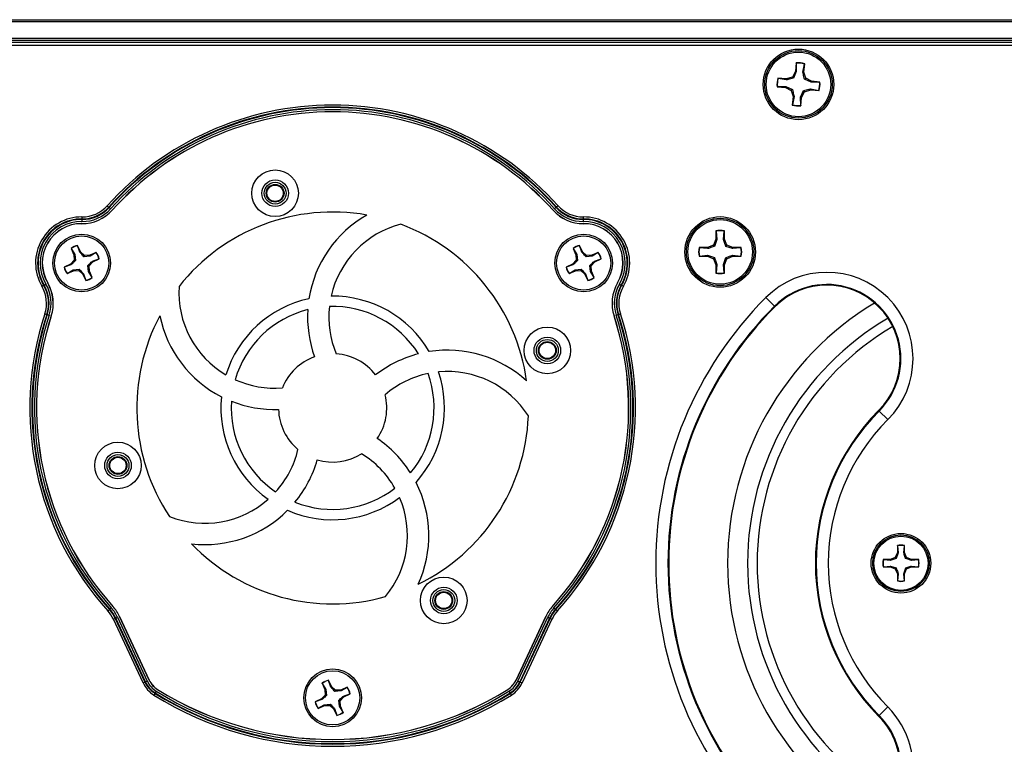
# Model space of a CAD drawing. Header units: inches. Extents: x 0.3 to 33.8, y 0.2 to 21.7.
# Tile 6 of 72: x 4.383 to 4.859, y 9.859 to 10.209. Entities that reach past the tile are written whole.
import ezdxf

# ---------------------------------------------------------------- set-up
doc = ezdxf.new("R2010")
doc.units = ezdxf.units.IN
doc.header["$MEASUREMENT"] = 0

msp = doc.modelspace()

# ---------------------------------------------------------------- linework, layer by layer
at = {"color": 7, "linetype": 'Continuous', "lineweight": 25}
for p, q in [((3.732059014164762, 10.20923298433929), (13.31205901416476, 10.20923298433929)), ((13.31205901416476, 10.2082329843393), (3.732059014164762, 10.2082329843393)), ((3.732059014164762, 10.20023298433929), (13.31205901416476, 10.20023298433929)), ((13.31205901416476, 10.19923298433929), (3.732059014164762, 10.19923298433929)), ((13.31205901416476, 10.19823298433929), (3.732059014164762, 10.19823298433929)), ((5.330624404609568, 10.19673298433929), (3.738493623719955, 10.19673298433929)), ((4.758430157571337, 10.18832153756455), (4.7580552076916, 10.18428397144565)), ((4.75849328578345, 10.1881730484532), (4.758430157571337, 10.18832153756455)), ((4.75849328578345, 10.1881730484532), (4.758523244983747, 10.18414483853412)), ((4.761711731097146, 10.18384873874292), (4.76248294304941, 10.18780254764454)), ((4.762197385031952, 10.1838993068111), (4.762572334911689, 10.18793687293)), ((4.76248294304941, 10.18780254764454), (4.762572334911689, 10.18793687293)), ((4.7580552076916, 10.18428397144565), (4.756607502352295, 10.18153880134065)), ((4.758523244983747, 10.18414483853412), (4.75710609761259, 10.18093812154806)), ((4.758523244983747, 10.18414483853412), (4.7580552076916, 10.18428397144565)), ((4.761711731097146, 10.18384873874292), (4.762197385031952, 10.1838993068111)), ((4.763114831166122, 10.18093449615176), (4.762197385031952, 10.1838993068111)), ((4.753642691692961, 10.18062135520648), (4.749605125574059, 10.18099630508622)), ((4.749739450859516, 10.18090691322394), (4.749605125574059, 10.18099630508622)), ((4.753693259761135, 10.18013570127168), (4.749739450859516, 10.18090691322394)), ((4.756607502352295, 10.18153880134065), (4.753642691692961, 10.18062135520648)), ((4.753693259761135, 10.18013570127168), (4.753642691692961, 10.18062135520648)), ((4.75710609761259, 10.18093812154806), (4.756607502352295, 10.18153880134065)), ((4.762514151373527, 10.18043590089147), (4.763114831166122, 10.18093449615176)), ((4.765720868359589, 10.17901875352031), (4.762514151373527, 10.18043590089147)), ((4.765860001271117, 10.17948679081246), (4.763114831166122, 10.18093449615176)), ((4.765720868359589, 10.17901875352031), (4.765860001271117, 10.17948679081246)), ((4.769749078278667, 10.17904871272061), (4.765720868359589, 10.17901875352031)), ((4.76989756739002, 10.17911184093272), (4.765860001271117, 10.17948679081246)), ((4.769749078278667, 10.17904871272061), (4.76989756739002, 10.17911184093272)), ((4.749368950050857, 10.17691725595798), (4.749220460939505, 10.17685412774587)), ((4.749220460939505, 10.17685412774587), (4.753258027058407, 10.17647917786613)), ((4.749368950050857, 10.17691725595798), (4.753397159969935, 10.17694721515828)), ((4.753397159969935, 10.17694721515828), (4.753258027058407, 10.17647917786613)), ((4.753258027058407, 10.17647917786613), (4.756003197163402, 10.17503147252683)), ((4.753397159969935, 10.17694721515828), (4.756603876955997, 10.17553006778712)), ((4.756603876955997, 10.17553006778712), (4.756003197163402, 10.17503147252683)), ((4.756003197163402, 10.17503147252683), (4.756920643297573, 10.17206666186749)), ((4.760594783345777, 10.17182113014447), (4.762011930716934, 10.17502784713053)), ((4.761062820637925, 10.17168199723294), (4.762510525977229, 10.17442716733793)), ((4.762011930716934, 10.17502784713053), (4.762510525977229, 10.17442716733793)), ((4.762510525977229, 10.17442716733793), (4.765475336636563, 10.1753446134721)), ((4.76542476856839, 10.17583026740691), (4.765475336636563, 10.1753446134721)), ((4.76542476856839, 10.17583026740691), (4.769378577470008, 10.17505905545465)), ((4.765475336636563, 10.1753446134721), (4.769512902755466, 10.17496966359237)), ((4.769378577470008, 10.17505905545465), (4.769512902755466, 10.17496966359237)), ((4.756920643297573, 10.17206666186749), (4.756545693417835, 10.16802909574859)), ((4.756635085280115, 10.16816342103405), (4.756545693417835, 10.16802909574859)), ((4.757406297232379, 10.17211722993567), (4.756635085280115, 10.16816342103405)), ((4.757406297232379, 10.17211722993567), (4.756920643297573, 10.17206666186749)), ((4.760624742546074, 10.16779292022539), (4.760594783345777, 10.17182113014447)), ((4.760594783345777, 10.17182113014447), (4.761062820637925, 10.17168199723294)), ((4.760687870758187, 10.16764443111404), (4.761062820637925, 10.17168199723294)), ((4.760624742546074, 10.16779292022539), (4.760687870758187, 10.16764443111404)), ((4.42568166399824, 10.11938446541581), (4.426413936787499, 10.11872769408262)), ((4.426598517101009, 10.11856214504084), (4.426413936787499, 10.11872769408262)), ((4.426598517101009, 10.11856214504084), (4.427330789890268, 10.11790537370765)), ((4.642519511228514, 10.11856214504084), (4.641787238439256, 10.11790537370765)), ((4.642519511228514, 10.11856214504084), (4.642704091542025, 10.11872769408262)), ((4.643436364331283, 10.11938446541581), (4.642704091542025, 10.11872769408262)), ((4.413463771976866, 10.11275437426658), (4.413456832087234, 10.11177074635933)), ((4.413463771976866, 10.11275437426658), (4.413465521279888, 10.1130023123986)), ((4.413472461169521, 10.11398594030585), (4.413465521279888, 10.1130023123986)), ((4.655652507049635, 10.1130023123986), (4.655645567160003, 10.11398594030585)), ((4.655654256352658, 10.11275437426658), (4.655652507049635, 10.1130023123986)), ((4.65566119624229, 10.11177074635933), (4.655654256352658, 10.11275437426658)), ((4.719649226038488, 10.10725264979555), (4.719649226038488, 10.10319771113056)), ((4.71972581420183, 10.10711063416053), (4.719649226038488, 10.10725264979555)), ((4.71972581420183, 10.10711063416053), (4.720128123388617, 10.10310245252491)), ((4.723330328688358, 10.10310245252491), (4.723732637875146, 10.10711063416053)), ((4.723732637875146, 10.10711063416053), (4.723809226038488, 10.10725264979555)), ((4.723809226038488, 10.10319771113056), (4.723809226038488, 10.10725264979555)), ((4.719649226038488, 10.10319771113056), (4.718461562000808, 10.10033043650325)), ((4.720128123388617, 10.10310245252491), (4.71901356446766, 10.0997784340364)), ((4.720128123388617, 10.10310245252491), (4.719649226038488, 10.10319771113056)), ((4.723330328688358, 10.10310245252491), (4.723809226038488, 10.10319771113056)), ((4.724996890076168, 10.10033043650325), (4.723809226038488, 10.10319771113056)), ((4.408186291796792, 10.09880141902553), (4.409594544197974, 10.09570116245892)), ((4.408294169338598, 10.0987194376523), (4.408186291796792, 10.09880141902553)), ((4.408294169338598, 10.0987194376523), (4.409993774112, 10.09579464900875)), ((4.411357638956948, 10.10011098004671), (4.411366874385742, 10.10024615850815)), ((4.412442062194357, 10.09690675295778), (4.411357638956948, 10.10011098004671)), ((4.412775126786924, 10.09714590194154), (4.411366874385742, 10.10024615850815)), ((4.412442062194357, 10.09690675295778), (4.412775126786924, 10.09714590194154)), ((4.414678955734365, 10.09536615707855), (4.412775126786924, 10.09714590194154)), ((4.42038389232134, 10.09686215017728), (4.417283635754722, 10.0954538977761)), ((4.420301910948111, 10.09675427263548), (4.417377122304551, 10.09505466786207)), ((4.420301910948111, 10.09675427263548), (4.42038389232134, 10.09686215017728)), ((4.65067340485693, 10.09880141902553), (4.652081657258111, 10.09570116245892)), ((4.650781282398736, 10.0987194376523), (4.65067340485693, 10.09880141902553)), ((4.650781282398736, 10.0987194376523), (4.652480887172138, 10.09579464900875)), ((4.653844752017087, 10.10011098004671), (4.65385398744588, 10.10024615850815)), ((4.654929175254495, 10.09690675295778), (4.653844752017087, 10.10011098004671)), ((4.655262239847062, 10.09714590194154), (4.65385398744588, 10.10024615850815)), ((4.654929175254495, 10.09690675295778), (4.655262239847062, 10.09714590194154)), ((4.657166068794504, 10.09536615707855), (4.655262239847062, 10.09714590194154)), ((4.662871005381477, 10.09686215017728), (4.65977074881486, 10.0954538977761)), ((4.662789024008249, 10.09675427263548), (4.659864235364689, 10.09505466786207)), ((4.662789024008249, 10.09675427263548), (4.662871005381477, 10.09686215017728)), ((4.715594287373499, 10.09914277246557), (4.71153934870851, 10.09914277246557)), ((4.711681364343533, 10.09906618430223), (4.71153934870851, 10.09914277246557)), ((4.715689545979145, 10.09866387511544), (4.711681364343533, 10.09906618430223)), ((4.718461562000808, 10.10033043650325), (4.715594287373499, 10.09914277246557)), ((4.715689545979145, 10.09866387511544), (4.715594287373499, 10.09914277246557)), ((4.71901356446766, 10.0997784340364), (4.718461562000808, 10.10033043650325)), ((4.724444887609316, 10.0997784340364), (4.724996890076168, 10.10033043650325)), ((4.727768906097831, 10.09866387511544), (4.724444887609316, 10.0997784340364)), ((4.727864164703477, 10.09914277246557), (4.724996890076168, 10.10033043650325)), ((4.727768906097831, 10.09866387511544), (4.727864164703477, 10.09914277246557)), ((4.731777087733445, 10.09906618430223), (4.727768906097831, 10.09866387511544)), ((4.731919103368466, 10.09914277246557), (4.727864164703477, 10.09914277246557)), ((4.731777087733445, 10.09906618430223), (4.731919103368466, 10.09914277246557)), ((4.409682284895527, 10.09309648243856), (4.407902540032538, 10.09119265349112)), ((4.409993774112, 10.09579464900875), (4.409594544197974, 10.09570116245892)), ((4.409594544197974, 10.09570116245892), (4.409682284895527, 10.09309648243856)), ((4.410296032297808, 10.09286614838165), (4.409682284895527, 10.09309648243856)), ((4.409993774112, 10.09579464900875), (4.410296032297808, 10.09286614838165)), ((4.414448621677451, 10.09475240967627), (4.414678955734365, 10.09536615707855)), ((4.417377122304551, 10.09505466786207), (4.414448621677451, 10.09475240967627)), ((4.417283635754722, 10.0954538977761), (4.414678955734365, 10.09536615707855)), ((4.416948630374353, 10.09036948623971), (4.418728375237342, 10.09227331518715)), ((4.417377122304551, 10.09505466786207), (4.417283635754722, 10.0954538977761)), ((4.418489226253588, 10.09260637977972), (4.421693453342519, 10.09369080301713)), ((4.418489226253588, 10.09260637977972), (4.418728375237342, 10.09227331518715)), ((4.418728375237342, 10.09227331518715), (4.421828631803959, 10.09368156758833)), ((4.421693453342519, 10.09369080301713), (4.421828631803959, 10.09368156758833)), ((4.652169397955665, 10.09309648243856), (4.650389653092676, 10.09119265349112)), ((4.652480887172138, 10.09579464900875), (4.652081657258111, 10.09570116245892)), ((4.652081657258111, 10.09570116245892), (4.652169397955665, 10.09309648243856)), ((4.652783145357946, 10.09286614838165), (4.652169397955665, 10.09309648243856)), ((4.652480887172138, 10.09579464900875), (4.652783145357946, 10.09286614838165)), ((4.65693573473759, 10.09475240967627), (4.657166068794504, 10.09536615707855)), ((4.659864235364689, 10.09505466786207), (4.65693573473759, 10.09475240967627)), ((4.65977074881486, 10.0954538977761), (4.657166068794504, 10.09536615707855)), ((4.659435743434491, 10.09036948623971), (4.661215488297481, 10.09227331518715)), ((4.659864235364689, 10.09505466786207), (4.65977074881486, 10.0954538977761)), ((4.660976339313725, 10.09260637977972), (4.664180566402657, 10.09369080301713)), ((4.660976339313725, 10.09260637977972), (4.661215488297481, 10.09227331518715)), ((4.661215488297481, 10.09227331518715), (4.664315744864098, 10.09368156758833)), ((4.664180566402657, 10.09369080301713), (4.664315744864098, 10.09368156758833)), ((4.711681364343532, 10.09505936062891), (4.71153934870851, 10.09498277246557)), ((4.71153934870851, 10.09498277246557), (4.715594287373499, 10.09498277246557)), ((4.711681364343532, 10.09505936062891), (4.715689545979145, 10.0954616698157)), ((4.715689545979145, 10.0954616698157), (4.715594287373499, 10.09498277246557)), ((4.715594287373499, 10.09498277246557), (4.718461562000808, 10.09379510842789)), ((4.715689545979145, 10.0954616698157), (4.71901356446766, 10.09434711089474)), ((4.71901356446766, 10.09434711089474), (4.718461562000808, 10.09379510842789)), ((4.718461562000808, 10.09379510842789), (4.719649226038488, 10.09092783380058)), ((4.723330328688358, 10.09102309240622), (4.724444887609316, 10.09434711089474)), ((4.723809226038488, 10.09092783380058), (4.724996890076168, 10.09379510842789)), ((4.724444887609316, 10.09434711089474), (4.724996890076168, 10.09379510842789)), ((4.724996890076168, 10.09379510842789), (4.727864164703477, 10.09498277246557)), ((4.727768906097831, 10.0954616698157), (4.731777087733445, 10.09505936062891)), ((4.727768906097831, 10.0954616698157), (4.727864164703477, 10.09498277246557)), ((4.727864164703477, 10.09498277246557), (4.731919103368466, 10.09498277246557)), ((4.731777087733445, 10.09505936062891), (4.731919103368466, 10.09498277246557)), ((4.407902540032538, 10.09119265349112), (4.404802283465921, 10.08978440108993)), ((4.404937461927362, 10.08977516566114), (4.404802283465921, 10.08978440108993)), ((4.408141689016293, 10.09085958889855), (4.404937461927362, 10.08977516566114)), ((4.406247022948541, 10.08660381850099), (4.409347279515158, 10.08801207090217)), ((4.406329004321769, 10.08671169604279), (4.409253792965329, 10.08841130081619)), ((4.408141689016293, 10.09085958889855), (4.407902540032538, 10.09119265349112)), ((4.409253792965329, 10.08841130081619), (4.412182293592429, 10.088713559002)), ((4.409253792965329, 10.08841130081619), (4.409347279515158, 10.08801207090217)), ((4.409347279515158, 10.08801207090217), (4.411951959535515, 10.08809981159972)), ((4.412182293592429, 10.088713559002), (4.411951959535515, 10.08809981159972)), ((4.411951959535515, 10.08809981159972), (4.413855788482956, 10.08632006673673)), ((4.41663714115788, 10.08767131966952), (4.416334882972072, 10.09059982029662)), ((4.416334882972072, 10.09059982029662), (4.416948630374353, 10.09036948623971)), ((4.41663714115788, 10.08767131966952), (4.417036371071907, 10.08776480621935)), ((4.418336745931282, 10.08474653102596), (4.41663714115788, 10.08767131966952)), ((4.417036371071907, 10.08776480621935), (4.416948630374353, 10.09036948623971)), ((4.418444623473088, 10.08466454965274), (4.417036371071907, 10.08776480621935)), ((4.650389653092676, 10.09119265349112), (4.647289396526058, 10.08978440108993)), ((4.647424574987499, 10.08977516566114), (4.647289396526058, 10.08978440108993)), ((4.65062880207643, 10.09085958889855), (4.647424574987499, 10.08977516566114)), ((4.64873413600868, 10.08660381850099), (4.651834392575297, 10.08801207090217)), ((4.648816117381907, 10.08671169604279), (4.651740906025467, 10.08841130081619)), ((4.65062880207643, 10.09085958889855), (4.650389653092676, 10.09119265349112)), ((4.651740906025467, 10.08841130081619), (4.654669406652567, 10.088713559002)), ((4.651740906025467, 10.08841130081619), (4.651834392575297, 10.08801207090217)), ((4.651834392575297, 10.08801207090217), (4.654439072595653, 10.08809981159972)), ((4.654669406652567, 10.088713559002), (4.654439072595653, 10.08809981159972)), ((4.654439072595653, 10.08809981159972), (4.656342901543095, 10.08632006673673)), ((4.659124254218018, 10.08767131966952), (4.65882199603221, 10.09059982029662)), ((4.65882199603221, 10.09059982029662), (4.659435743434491, 10.09036948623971)), ((4.659124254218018, 10.08767131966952), (4.659523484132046, 10.08776480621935)), ((4.660823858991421, 10.08474653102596), (4.659124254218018, 10.08767131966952)), ((4.659523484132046, 10.08776480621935), (4.659435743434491, 10.09036948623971)), ((4.660931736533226, 10.08466454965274), (4.659523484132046, 10.08776480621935)), ((4.720128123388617, 10.09102309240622), (4.719649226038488, 10.09092783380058)), ((4.719649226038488, 10.09092783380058), (4.719649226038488, 10.08687289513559)), ((4.720128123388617, 10.09102309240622), (4.71972581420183, 10.08701491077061)), ((4.723732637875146, 10.08701491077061), (4.723330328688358, 10.09102309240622)), ((4.723330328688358, 10.09102309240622), (4.723809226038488, 10.09092783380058)), ((4.723809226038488, 10.08687289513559), (4.723809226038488, 10.09092783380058)), ((4.406329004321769, 10.08671169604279), (4.406247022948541, 10.08660381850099)), ((4.414188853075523, 10.08655921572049), (4.413855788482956, 10.08632006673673)), ((4.413855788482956, 10.08632006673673), (4.415264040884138, 10.08321981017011)), ((4.414188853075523, 10.08655921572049), (4.415273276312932, 10.08335498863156)), ((4.415273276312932, 10.08335498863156), (4.415264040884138, 10.08321981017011)), ((4.418336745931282, 10.08474653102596), (4.418444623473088, 10.08466454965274)), ((4.648816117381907, 10.08671169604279), (4.64873413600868, 10.08660381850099)), ((4.656675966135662, 10.08655921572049), (4.656342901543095, 10.08632006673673)), ((4.656342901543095, 10.08632006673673), (4.657751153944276, 10.08321981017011)), ((4.656675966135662, 10.08655921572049), (4.657760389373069, 10.08335498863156)), ((4.657760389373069, 10.08335498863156), (4.657751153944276, 10.08321981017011)), ((4.660823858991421, 10.08474653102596), (4.660931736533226, 10.08466454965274)), ((4.71972581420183, 10.08701491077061), (4.719649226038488, 10.08687289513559)), ((4.723732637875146, 10.08701491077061), (4.723809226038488, 10.08687289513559)), ((4.394122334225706, 10.08047053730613), (4.394970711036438, 10.08096836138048)), ((4.395184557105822, 10.08109384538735), (4.394970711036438, 10.08096836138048)), ((4.395184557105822, 10.08109384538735), (4.396032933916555, 10.08159166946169)), ((4.673085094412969, 10.08159166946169), (4.673933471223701, 10.08109384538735)), ((4.673933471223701, 10.08109384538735), (4.674147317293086, 10.08096836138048)), ((4.674147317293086, 10.08096836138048), (4.674995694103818, 10.08047053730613)), ((4.747929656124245, 10.07086234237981), (4.743769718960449, 10.07502227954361)), ((4.748176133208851, 10.07061586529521), (4.747929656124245, 10.07086234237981)), ((4.395551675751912, 10.06719779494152), (4.396486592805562, 10.06689201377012)), ((4.396722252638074, 10.06681493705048), (4.396486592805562, 10.06689201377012)), ((4.396722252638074, 10.06681493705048), (4.397657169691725, 10.06650915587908)), ((4.6714608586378, 10.06650915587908), (4.67239577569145, 10.06681493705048)), ((4.67239577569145, 10.06681493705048), (4.672631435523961, 10.06689201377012)), ((4.672631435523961, 10.06689201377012), (4.673566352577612, 10.06719779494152)), ((4.798286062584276, 10.02050593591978), (4.798532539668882, 10.02025945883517)), ((4.802692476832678, 10.01609952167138), (4.798532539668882, 10.02025945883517)), ((4.807320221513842, 9.955289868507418), (4.807320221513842, 9.95188475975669)), ((4.80738453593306, 9.955170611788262), (4.807320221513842, 9.955289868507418)), ((4.80738453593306, 9.955170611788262), (4.807722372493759, 9.951804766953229)), ((4.810411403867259, 9.951804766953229), (4.810749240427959, 9.955170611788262)), ((4.810749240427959, 9.955170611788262), (4.810813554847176, 9.955289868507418)), ((4.810813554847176, 9.95188475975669), (4.810813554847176, 9.955289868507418)), ((4.806322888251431, 9.94947698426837), (4.803915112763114, 9.948479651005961)), ((4.807320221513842, 9.95188475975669), (4.806322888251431, 9.94947698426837)), ((4.806786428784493, 9.949013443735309), (4.806322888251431, 9.94947698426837)), ((4.807722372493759, 9.951804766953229), (4.806786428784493, 9.949013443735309)), ((4.807722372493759, 9.951804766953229), (4.807320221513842, 9.95188475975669)), ((4.810411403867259, 9.951804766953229), (4.810813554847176, 9.95188475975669)), ((4.811810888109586, 9.94947698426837), (4.810813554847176, 9.95188475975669)), ((4.811347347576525, 9.949013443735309), (4.811810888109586, 9.94947698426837)), ((4.814218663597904, 9.948479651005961), (4.811810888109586, 9.94947698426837)), ((4.803915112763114, 9.948479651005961), (4.800510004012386, 9.948479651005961)), ((4.80062926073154, 9.948415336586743), (4.800510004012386, 9.948479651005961)), ((4.80062926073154, 9.945050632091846), (4.800510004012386, 9.944986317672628)), ((4.800510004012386, 9.944986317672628), (4.803915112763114, 9.944986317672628)), ((4.803995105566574, 9.948077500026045), (4.80062926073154, 9.948415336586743)), ((4.80062926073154, 9.945050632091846), (4.803995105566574, 9.945388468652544)), ((4.803995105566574, 9.948077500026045), (4.803915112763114, 9.948479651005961)), ((4.803995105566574, 9.945388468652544), (4.803915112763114, 9.944986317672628)), ((4.803915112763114, 9.944986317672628), (4.806322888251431, 9.943988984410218)), ((4.803995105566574, 9.945388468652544), (4.806786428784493, 9.944452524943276)), ((4.806786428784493, 9.944452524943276), (4.806322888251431, 9.943988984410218)), ((4.810411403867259, 9.94166120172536), (4.811347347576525, 9.944452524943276)), ((4.814138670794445, 9.948077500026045), (4.811347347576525, 9.949013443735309)), ((4.811347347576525, 9.944452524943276), (4.811810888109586, 9.943988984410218)), ((4.811810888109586, 9.943988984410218), (4.814218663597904, 9.944986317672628)), ((4.814138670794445, 9.948077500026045), (4.814218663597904, 9.948479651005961)), ((4.817504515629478, 9.948415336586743), (4.814138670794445, 9.948077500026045)), ((4.814138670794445, 9.945388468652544), (4.817504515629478, 9.945050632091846)), ((4.814138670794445, 9.945388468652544), (4.814218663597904, 9.944986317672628)), ((4.817623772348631, 9.948479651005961), (4.814218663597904, 9.948479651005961)), ((4.814218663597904, 9.944986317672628), (4.817623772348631, 9.944986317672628)), ((4.817504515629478, 9.948415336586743), (4.817623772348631, 9.948479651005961)), ((4.817504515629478, 9.945050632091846), (4.817623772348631, 9.944986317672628)), ((4.806322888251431, 9.943988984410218), (4.807320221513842, 9.9415812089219)), ((4.807722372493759, 9.94166120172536), (4.807320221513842, 9.9415812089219)), ((4.807320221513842, 9.9415812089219), (4.807320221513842, 9.938176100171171)), ((4.807722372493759, 9.94166120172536), (4.80738453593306, 9.938295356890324)), ((4.810749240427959, 9.938295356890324), (4.810411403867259, 9.94166120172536)), ((4.810411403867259, 9.94166120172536), (4.810813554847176, 9.9415812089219)), ((4.810813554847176, 9.9415812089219), (4.811810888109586, 9.943988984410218)), ((4.810813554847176, 9.938176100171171), (4.810813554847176, 9.9415812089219)), ((4.80738453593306, 9.938295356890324), (4.807320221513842, 9.938176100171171)), ((4.810749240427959, 9.938295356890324), (4.810813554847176, 9.938176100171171)), ((4.42601162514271, 9.923714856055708), (4.426741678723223, 9.92437409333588)), ((4.426925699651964, 9.9245402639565), (4.426741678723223, 9.92437409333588)), ((4.426925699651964, 9.9245402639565), (4.427655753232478, 9.925199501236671)), ((4.429794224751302, 9.92021312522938), (4.430685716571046, 9.920628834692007)), ((4.430685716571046, 9.920628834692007), (4.445033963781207, 9.889858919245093)), ((4.431608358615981, 9.92105906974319), (4.445956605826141, 9.890289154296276)), ((4.445985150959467, 9.89030246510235), (4.431636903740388, 9.921072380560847)), ((4.637481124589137, 9.921072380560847), (4.623132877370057, 9.89030246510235)), ((4.623161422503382, 9.890289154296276), (4.637509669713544, 9.92105906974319)), ((4.624084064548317, 9.889858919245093), (4.638432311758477, 9.920628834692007)), ((4.638432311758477, 9.920628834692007), (4.639323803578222, 9.92021312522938)), ((4.641462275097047, 9.925199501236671), (4.64219232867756, 9.9245402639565)), ((4.64219232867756, 9.9245402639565), (4.642376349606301, 9.92437409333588)), ((4.642376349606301, 9.92437409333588), (4.643106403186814, 9.923714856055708)), ((4.428678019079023, 9.91969262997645), (4.429569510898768, 9.920108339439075)), ((4.443026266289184, 9.888922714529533), (4.428678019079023, 9.91969262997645)), ((4.429794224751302, 9.92021312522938), (4.429569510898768, 9.920108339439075)), ((4.429569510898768, 9.920108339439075), (4.443917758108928, 9.889338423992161)), ((4.444142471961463, 9.889443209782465), (4.429794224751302, 9.92021312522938)), ((4.639323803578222, 9.92021312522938), (4.62497555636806, 9.889443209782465)), ((4.625200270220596, 9.889338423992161), (4.639548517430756, 9.920108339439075)), ((4.640440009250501, 9.91969262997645), (4.626091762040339, 9.888922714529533)), ((4.639323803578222, 9.92021312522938), (4.639548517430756, 9.920108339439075)), ((4.639548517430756, 9.920108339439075), (4.640440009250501, 9.91969262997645)), ((4.443026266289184, 9.888922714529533), (4.443917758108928, 9.889338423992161)), ((4.444142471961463, 9.889443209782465), (4.443917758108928, 9.889338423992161)), ((4.444142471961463, 9.889443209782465), (4.445033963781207, 9.889858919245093)), ((4.529429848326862, 9.888801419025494), (4.530838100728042, 9.885701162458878)), ((4.529537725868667, 9.888719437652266), (4.529429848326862, 9.888801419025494)), ((4.529537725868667, 9.888719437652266), (4.531237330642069, 9.885794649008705)), ((4.532601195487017, 9.890110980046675), (4.532610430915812, 9.890246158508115)), ((4.533685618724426, 9.886906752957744), (4.532601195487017, 9.890110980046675)), ((4.534018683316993, 9.887145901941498), (4.532610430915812, 9.890246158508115)), ((4.624084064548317, 9.889858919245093), (4.62497555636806, 9.889443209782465)), ((4.62497555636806, 9.889443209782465), (4.625200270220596, 9.889338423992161)), ((4.625200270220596, 9.889338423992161), (4.626091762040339, 9.888922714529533)), ((4.448741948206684, 9.88389466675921), (4.448222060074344, 9.883059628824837)), ((4.448872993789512, 9.884105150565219), (4.448741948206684, 9.88389466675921)), ((4.449392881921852, 9.884940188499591), (4.448872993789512, 9.884105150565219)), ((4.530925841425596, 9.883096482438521), (4.529146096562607, 9.881192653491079)), ((4.531237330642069, 9.885794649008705), (4.530838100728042, 9.885701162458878)), ((4.530838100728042, 9.885701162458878), (4.530925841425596, 9.883096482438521)), ((4.531539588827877, 9.882866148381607), (4.530925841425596, 9.883096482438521)), ((4.531237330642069, 9.885794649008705), (4.531539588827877, 9.882866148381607)), ((4.533685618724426, 9.886906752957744), (4.534018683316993, 9.887145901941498)), ((4.535922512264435, 9.88536615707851), (4.534018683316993, 9.887145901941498)), ((4.535692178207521, 9.884752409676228), (4.535922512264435, 9.88536615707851)), ((4.53862067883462, 9.885054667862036), (4.535692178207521, 9.884752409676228)), ((4.538527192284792, 9.885453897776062), (4.535922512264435, 9.88536615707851)), ((4.541627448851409, 9.886862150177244), (4.538527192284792, 9.885453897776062)), ((4.53862067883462, 9.885054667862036), (4.538527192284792, 9.885453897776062)), ((4.541545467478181, 9.886754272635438), (4.53862067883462, 9.885054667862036)), ((4.539732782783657, 9.882606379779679), (4.542937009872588, 9.883690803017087)), ((4.539732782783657, 9.882606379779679), (4.539971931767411, 9.882273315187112)), ((4.539971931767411, 9.882273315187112), (4.543072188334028, 9.883681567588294)), ((4.541545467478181, 9.886754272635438), (4.541627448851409, 9.886862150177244)), ((4.542937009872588, 9.883690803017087), (4.543072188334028, 9.883681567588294)), ((4.619725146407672, 9.884940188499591), (4.620245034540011, 9.884105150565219)), ((4.620245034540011, 9.884105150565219), (4.620376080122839, 9.88389466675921)), ((4.620376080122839, 9.88389466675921), (4.620895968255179, 9.883059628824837)), ((4.529146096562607, 9.881192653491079), (4.52604583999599, 9.879784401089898)), ((4.52618101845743, 9.879775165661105), (4.52604583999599, 9.879784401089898)), ((4.529385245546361, 9.880859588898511), (4.52618101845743, 9.879775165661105)), ((4.52749057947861, 9.876603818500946), (4.530590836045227, 9.878012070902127)), ((4.527572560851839, 9.876711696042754), (4.530497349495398, 9.878411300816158)), ((4.529385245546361, 9.880859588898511), (4.529146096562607, 9.881192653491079)), ((4.530497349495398, 9.878411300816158), (4.533425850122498, 9.878713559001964)), ((4.530497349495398, 9.878411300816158), (4.530590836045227, 9.878012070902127)), ((4.530590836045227, 9.878012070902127), (4.533195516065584, 9.878099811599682)), ((4.533425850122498, 9.878713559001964), (4.533195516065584, 9.878099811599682)), ((4.533195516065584, 9.878099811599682), (4.535099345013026, 9.876320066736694)), ((4.537880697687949, 9.877671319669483), (4.537578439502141, 9.880599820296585)), ((4.537578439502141, 9.880599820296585), (4.538192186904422, 9.88036948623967)), ((4.538192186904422, 9.88036948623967), (4.539971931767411, 9.882273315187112)), ((4.538279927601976, 9.877764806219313), (4.538192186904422, 9.88036948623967)), ((4.527572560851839, 9.876711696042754), (4.52749057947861, 9.876603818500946)), ((4.535432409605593, 9.876559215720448), (4.535099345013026, 9.876320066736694)), ((4.535099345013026, 9.876320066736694), (4.536507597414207, 9.873219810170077)), ((4.535432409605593, 9.876559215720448), (4.536516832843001, 9.873354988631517)), ((4.536516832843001, 9.873354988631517), (4.536507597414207, 9.873219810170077)), ((4.537880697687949, 9.877671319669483), (4.538279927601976, 9.877764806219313)), ((4.539580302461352, 9.874746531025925), (4.537880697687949, 9.877671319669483)), ((4.539688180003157, 9.874664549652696), (4.538279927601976, 9.877764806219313)), ((4.539580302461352, 9.874746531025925), (4.539688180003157, 9.874664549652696)), ((4.798286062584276, 9.872960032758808), (4.798532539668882, 9.873206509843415)), ((4.802692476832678, 9.87736644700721), (4.798532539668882, 9.873206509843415))]:
    msp.add_line(p, q, dxfattribs=at)
for centre, radius in [((4.759559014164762, 10.17798298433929), 0.01704854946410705), ((4.759559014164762, 10.17798298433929), 0.01630572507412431), ((4.759559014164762, 10.17798298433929), 0.01560000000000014), ((4.506774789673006, 10.12542512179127), 0.01125000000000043), ((4.506774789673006, 10.12542512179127), 0.006425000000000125), ((4.506774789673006, 10.12542512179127), 0.005291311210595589), ((4.506774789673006, 10.12542512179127), 0.004291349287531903), ((4.506774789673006, 10.12542512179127), 0.003949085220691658), ((4.721729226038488, 10.09706277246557), 0.01704854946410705), ((4.721729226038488, 10.09706277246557), 0.01630572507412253), ((4.721729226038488, 10.09706277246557), 0.01560000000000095), ((4.41331545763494, 10.09173298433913), 0.01394999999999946), ((4.41331545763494, 10.09173298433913), 0.01310000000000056), ((4.655802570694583, 10.09173298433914), 0.01394999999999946), ((4.655802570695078, 10.09173298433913), 0.01309999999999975), ((4.638251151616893, 10.04951720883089), 0.01124999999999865), ((4.638251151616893, 10.04951720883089), 0.006425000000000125), ((4.638251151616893, 10.04951720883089), 0.005291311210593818), ((4.638251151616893, 10.04951720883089), 0.004291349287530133), ((4.638251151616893, 10.04951720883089), 0.003949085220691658), ((4.43086687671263, 9.99394875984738), 0.01124999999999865), ((4.43086687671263, 9.99394875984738), 0.006425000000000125), ((4.43086687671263, 9.99394875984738), 0.005291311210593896), ((4.43086687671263, 9.99394875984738), 0.004291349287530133), ((4.43086687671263, 9.99394875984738), 0.003949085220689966), ((4.809066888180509, 9.946732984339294), 0.01439854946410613), ((4.809066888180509, 9.946732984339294), 0.01365572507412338), ((4.809066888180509, 9.946732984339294), 0.01309999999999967), ((4.588234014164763, 9.928765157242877), 0.0112500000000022), ((4.588234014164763, 9.928765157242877), 0.006425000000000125), ((4.588234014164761, 9.928765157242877), 0.005291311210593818), ((4.588234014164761, 9.928765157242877), 0.004291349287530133), ((4.588234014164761, 9.928765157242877), 0.003949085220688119), ((4.534559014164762, 9.881732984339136), 0.01395000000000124), ((4.534559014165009, 9.881732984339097), 0.01309999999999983)]:
    msp.add_circle(centre, radius, dxfattribs=at)
for centre, radius, start, end in [((4.759559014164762, 10.17798298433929), 0.01040000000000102, 73.15746670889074, 96.23138477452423), ((4.759559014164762, 10.17798298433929), 0.01024564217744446, 73.41827507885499, 95.97057640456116), ((4.759559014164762, 10.17798298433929), 0.01040000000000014, 163.1574667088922, 186.2313847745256), ((4.759559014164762, 10.17798298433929), 0.01024564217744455, 163.4182750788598, 185.9705764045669), ((4.759559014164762, 10.17798298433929), 0.01024564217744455, 343.4182750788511, 5.970576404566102), ((4.759559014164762, 10.17798298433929), 0.01040000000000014, 343.1574667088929, 6.231384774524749), ((4.534559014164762, 10.02173298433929), 0.1462535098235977, 41.88875105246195, 138.1112489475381), ((4.759559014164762, 10.17798298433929), 0.01039999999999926, 253.1574667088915, 276.2313847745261), ((4.759559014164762, 10.17798298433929), 0.01024564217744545, 253.4182750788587, 275.970576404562), ((4.534559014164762, 10.02173298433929), 0.1452698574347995, 41.88875105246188, 138.1112489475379), ((4.534559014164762, 10.02173298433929), 0.1450219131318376, 41.88875105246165, 138.1112489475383), ((4.534559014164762, 10.02173298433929), 0.1440382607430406, 41.88875105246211, 138.1112489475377), ((4.534559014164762, 10.02173298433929), 0.1430202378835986, 41.88875105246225, 138.1112489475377), ((4.534559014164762, 10.02173298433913), 0.1429887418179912, 41.88875105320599, 138.1112489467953), ((4.413587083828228, 10.13023202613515), 0.01951125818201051, 269.5957619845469, 318.1112489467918), ((4.413587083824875, 10.13023202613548), 0.01947976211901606, 269.5957619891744, 318.1112489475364), ((4.413587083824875, 10.13023202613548), 0.01846173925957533, 269.5957619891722, 318.111248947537), ((4.413587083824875, 10.13023202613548), 0.01747808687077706, 269.5957619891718, 318.1112489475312), ((4.413587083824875, 10.13023202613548), 0.01723014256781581, 269.5957619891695, 318.111248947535), ((4.413587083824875, 10.13023202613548), 0.01624649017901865, 269.595761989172, 318.1112489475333), ((4.534559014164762, 10.02173298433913), 0.09461125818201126, 79.91943011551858, 141.6631102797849), ((4.655530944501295, 10.13023202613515), 0.0195112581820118, 221.8887510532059, 270.4042380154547), ((4.655530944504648, 10.13023202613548), 0.01947976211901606, 221.8887510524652, 270.4042380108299), ((4.655530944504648, 10.13023202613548), 0.01846173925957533, 221.8887510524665, 270.4042380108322), ((4.655530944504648, 10.13023202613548), 0.01747808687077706, 221.8887510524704, 270.4042380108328), ((4.655530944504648, 10.13023202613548), 0.01723014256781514, 221.8887510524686, 270.4042380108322), ((4.655530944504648, 10.13023202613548), 0.01624649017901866, 221.8887510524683, 270.4042380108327), ((4.413315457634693, 10.09173298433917), 0.02225350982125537, 89.59576198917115, 210.4042380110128), ((4.413315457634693, 10.09173298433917), 0.0212698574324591, 89.59576198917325, 210.4042380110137), ((4.413315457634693, 10.09173298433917), 0.02102191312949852, 89.59576198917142, 210.4042380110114), ((4.413315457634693, 10.09173298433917), 0.02003826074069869, 89.59576198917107, 210.4042380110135), ((4.578954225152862, 10.06567505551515), 0.05653569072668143, 119.4949076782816, 171.0136702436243), ((4.655802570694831, 10.09173298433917), 0.02225350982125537, 329.5957619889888, 90.40423801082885), ((4.655802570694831, 10.09173298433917), 0.0212698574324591, 329.5957619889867, 90.40423801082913), ((4.655802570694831, 10.09173298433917), 0.02102191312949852, 329.595761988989, 90.40423801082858), ((4.655802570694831, 10.09173298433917), 0.02003826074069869, 329.595761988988, 90.40423801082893), ((4.413315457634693, 10.09173298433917), 0.01902023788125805, 89.59576198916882, 210.404238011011), ((4.41331545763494, 10.09173298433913), 0.01898874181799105, 89.59576198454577, 210.4042380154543), ((4.578954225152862, 10.06567505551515), 0.0462284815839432, 104.4224092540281, 167.4398685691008), ((4.534559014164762, 10.02173298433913), 0.0946112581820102, 7.919430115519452, 69.66311027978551), ((4.655802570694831, 10.09173298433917), 0.01902023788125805, 329.595761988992, 90.40423801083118), ((4.655802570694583, 10.09173298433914), 0.01898874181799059, 329.59576198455, 90.40423801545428), ((4.721729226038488, 10.09706277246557), 0.01040000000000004, 78.46304096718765, 101.5369590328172), ((4.721729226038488, 10.09706277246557), 0.01024564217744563, 78.72384933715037, 101.2761506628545), ((4.41331545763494, 10.09173298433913), 0.008733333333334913, 102.8923648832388, 125.9662829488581), ((4.41331545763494, 10.09173298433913), 0.008603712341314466, 103.1531732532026, 125.7054745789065), ((4.41331545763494, 10.09173298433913), 0.008603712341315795, 13.15317325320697, 35.70547457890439), ((4.41331545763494, 10.09173298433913), 0.00873333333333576, 12.89236488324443, 35.96628294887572), ((4.655802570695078, 10.09173298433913), 0.008733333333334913, 102.8923648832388, 125.9662829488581), ((4.655802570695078, 10.09173298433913), 0.008603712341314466, 103.1531732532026, 125.7054745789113), ((4.655802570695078, 10.09173298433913), 0.008603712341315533, 13.15317325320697, 35.70547457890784), ((4.655802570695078, 10.09173298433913), 0.008733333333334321, 12.89236488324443, 35.96628294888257), ((4.721729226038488, 10.09706277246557), 0.01040000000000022, 168.4630409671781, 191.5369590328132), ((4.721729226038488, 10.09706277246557), 0.01024564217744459, 168.7238493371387, 191.2761506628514), ((4.721729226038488, 10.09706277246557), 0.01024564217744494, 348.7238493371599, 11.27615066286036), ((4.721729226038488, 10.09706277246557), 0.01040000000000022, 348.4630409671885, 11.53695903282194), ((4.41331545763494, 10.09173298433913), 0.008733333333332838, 192.8923648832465, 215.9662829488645), ((4.41331545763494, 10.09173298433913), 0.008603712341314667, 193.1531732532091, 215.705474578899), ((4.655802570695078, 10.09173298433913), 0.00873333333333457, 192.8923648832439, 215.9662829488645), ((4.655802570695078, 10.09173298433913), 0.008603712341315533, 193.1531732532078, 215.7054745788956), ((4.773231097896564, 10.04556090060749), 0.04166468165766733, 315.0000000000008, 134.9999999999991), ((4.41331545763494, 10.09173298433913), 0.008733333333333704, 282.8923648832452, 305.9662829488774), ((4.41331545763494, 10.09173298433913), 0.008603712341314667, 283.1531732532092, 305.7054745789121), ((4.655802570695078, 10.09173298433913), 0.008733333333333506, 282.8923648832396, 305.9662829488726), ((4.655802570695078, 10.09173298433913), 0.008603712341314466, 283.1531732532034, 305.7054745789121), ((4.721729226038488, 10.09706277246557), 0.01040000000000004, 258.4630409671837, 281.5369590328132), ((4.721729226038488, 10.09706277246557), 0.01024564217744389, 258.7238493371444, 281.2761506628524), ((4.380110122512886, 10.07224822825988), 0.01624649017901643, 341.8887510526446, 30.4042380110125), ((4.380110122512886, 10.07224822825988), 0.01723014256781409, 341.888751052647, 30.40423801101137), ((4.380110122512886, 10.07224822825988), 0.01747808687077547, 341.8887510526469, 30.40423801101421), ((4.380110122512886, 10.07224822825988), 0.0184617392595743, 341.8887510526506, 30.40423801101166), ((4.380110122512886, 10.07224822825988), 0.01947976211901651, 341.8887510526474, 30.40423801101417), ((4.380110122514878, 10.07224822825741), 0.01951125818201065, 341.888751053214, 30.40423801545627), ((4.506486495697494, 10.07753418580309), 0.04622848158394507, 176.4224092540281, 239.4398685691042), ((4.689007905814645, 10.07224822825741), 0.01951125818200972, 149.5957619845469, 198.1112489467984), ((4.689007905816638, 10.07224822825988), 0.0194797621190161, 149.5957619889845, 198.1112489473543), ((4.689007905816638, 10.07224822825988), 0.0184617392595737, 149.5957619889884, 198.1112489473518), ((4.689007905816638, 10.07224822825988), 0.01747808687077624, 149.5957619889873, 198.1112489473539), ((4.689007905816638, 10.07224822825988), 0.01723014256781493, 149.5957619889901, 198.1112489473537), ((4.689007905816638, 10.07224822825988), 0.01624649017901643, 149.5957619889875, 198.111248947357), ((4.773231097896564, 10.04556090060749), 0.03578164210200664, 314.9999999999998, 135), ((4.773231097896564, 10.04556090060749), 0.03543307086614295, 315.0000000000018, 134.999999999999), ((4.534559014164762, 10.02173298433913), 0.05400000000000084, 102.2379981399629, 162.7713361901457), ((4.534559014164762, 10.02173298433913), 0.05400000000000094, 30.23799813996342, 90.77133619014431), ((4.872059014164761, 9.946732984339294), 0.1814284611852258, 134.9999999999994, 225.000000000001), ((4.534559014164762, 10.02173298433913), 0.04900000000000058, 104.2100195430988, 163.8226190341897), ((4.578954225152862, 10.06567505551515), 0.05653569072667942, 176.3911220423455, 199.954630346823), ((4.578954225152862, 10.06567505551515), 0.04622848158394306, 173.7495155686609, 202.7097789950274), ((4.534559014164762, 10.02173298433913), 0.04900000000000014, 32.21001954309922, 91.82261903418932), ((4.872059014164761, 9.946732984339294), 0.1755454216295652, 134.9999999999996, 225.0000000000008), ((4.872059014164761, 9.946732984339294), 0.1751968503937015, 134.9999999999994, 225.000000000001), ((4.872059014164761, 9.946732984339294), 0.1467276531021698, 121.0653816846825, 238.9346183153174), ((4.534559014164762, 10.02173298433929), 0.1462535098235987, 161.8887510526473, 222.0819886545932), ((4.534559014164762, 10.02173298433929), 0.1452698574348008, 161.8887510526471, 222.0819886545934), ((4.534559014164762, 10.02173298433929), 0.1450219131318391, 161.8887510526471, 222.0819886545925), ((4.534559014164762, 10.02173298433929), 0.1440382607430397, 161.8887510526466, 222.0819886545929), ((4.534559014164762, 10.02173298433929), 0.1430202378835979, 161.8887510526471, 222.0819886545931), ((4.534559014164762, 10.02173298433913), 0.1429887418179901, 161.8887510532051, 222.081988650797), ((4.534559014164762, 10.02173298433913), 0.09461125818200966, 151.919430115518, 213.6631102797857), ((4.506486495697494, 10.07753418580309), 0.0565356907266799, 191.4949076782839, 243.013670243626), ((4.534559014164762, 10.02173298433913), 0.1429887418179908, 317.9180113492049, 18.11124894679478), ((4.534559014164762, 10.02173298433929), 0.1430202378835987, 317.9180113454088, 18.11124894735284), ((4.534559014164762, 10.02173298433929), 0.1440382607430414, 317.9180113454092, 18.11124894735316), ((4.534559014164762, 10.02173298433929), 0.1450219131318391, 317.9180113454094, 18.1112489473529), ((4.534559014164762, 10.02173298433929), 0.1452698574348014, 317.9180113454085, 18.11124894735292), ((4.534559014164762, 10.02173298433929), 0.1462535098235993, 317.9180113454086, 18.11124894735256), ((4.872059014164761, 9.946732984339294), 0.1371010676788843, 120.3354074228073, 239.6645925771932), ((4.872059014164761, 9.946732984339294), 0.132458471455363, 120.3598961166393, 239.6401038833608), ((4.590069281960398, 9.993089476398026), 0.05653569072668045, 47.49490767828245, 99.01367024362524), ((4.534559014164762, 10.02173298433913), 0.02615360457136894, 109.5371950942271, 158.161752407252), ((4.534559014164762, 10.02173298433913), 0.02615360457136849, 37.53719509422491, 86.16175240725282), ((4.590069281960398, 9.993089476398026), 0.05653569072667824, 104.3911220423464, 127.9546303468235), ((4.506486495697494, 10.07753418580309), 0.04622848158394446, 245.749515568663, 274.709778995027), ((4.590069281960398, 9.993089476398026), 0.04622848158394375, 101.7495155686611, 130.7097789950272), ((4.534559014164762, 10.02173298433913), 0.04900000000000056, 320.2100195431, 19.82261903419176), ((4.534559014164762, 10.02173298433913), 0.05400000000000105, 318.237998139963, 18.77133619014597), ((4.590069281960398, 9.993089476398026), 0.04622848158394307, 32.42240925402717, 95.43986856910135), ((4.534559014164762, 10.02173298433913), 0.0540000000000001, 174.2379981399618, 234.7713361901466), ((4.534559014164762, 10.02173298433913), 0.02615360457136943, 325.5371950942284, 14.16175240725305), ((4.534559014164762, 10.02173298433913), 0.04899999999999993, 176.2100195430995, 235.8226190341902), ((4.506486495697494, 10.07753418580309), 0.05653569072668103, 248.3911220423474, 271.9546303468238), ((4.534559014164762, 10.02173298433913), 0.02615360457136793, 181.5371950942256, 230.1617524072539), ((4.872059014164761, 9.946732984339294), 0.1043307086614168, 134.999999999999, 225.0000000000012), ((4.534559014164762, 10.02173298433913), 0.09461125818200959, 295.9194301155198, 357.6631102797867), ((4.872059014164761, 9.946732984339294), 0.1039821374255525, 134.9999999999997, 225.0000000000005), ((4.872059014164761, 9.946732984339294), 0.09809909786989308, 134.9999999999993, 225.0000000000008), ((4.524471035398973, 9.96008825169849), 0.05653569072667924, 32.39112204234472, 55.95463034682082), ((4.472814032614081, 10.01227795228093), 0.0462284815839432, 317.7495155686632, 346.7097789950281), ((4.534559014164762, 10.02173298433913), 0.02615360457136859, 253.5371950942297, 302.1617524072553), ((4.524471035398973, 9.96008825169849), 0.04622848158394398, 29.74951556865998, 58.70977899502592), ((4.472814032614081, 10.01227795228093), 0.05653569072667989, 320.3911220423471, 343.9546303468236), ((4.534559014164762, 10.02173298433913), 0.04900000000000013, 248.2100195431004, 307.8226190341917), ((4.524471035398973, 9.96008825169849), 0.05653569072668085, 335.4949076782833, 27.01367024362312), ((4.534559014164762, 10.02173298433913), 0.05399999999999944, 246.2379981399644, 306.7713361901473), ((4.524471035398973, 9.96008825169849), 0.04622848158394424, 320.4224092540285, 23.43986856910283), ((4.472814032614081, 10.01227795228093), 0.04622848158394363, 248.4224092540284, 311.4398685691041), ((4.472814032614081, 10.01227795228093), 0.05653569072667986, 263.4949076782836, 315.013670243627), ((4.534559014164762, 10.02173298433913), 0.09461125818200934, 223.9194301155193, 285.6631102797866), ((4.809066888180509, 9.946732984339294), 0.008733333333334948, 78.46304096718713, 101.5369590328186), ((4.809066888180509, 9.946732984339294), 0.008603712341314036, 78.72384933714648, 101.2761506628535), ((4.809066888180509, 9.946732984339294), 0.008733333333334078, 168.4630409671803, 191.5369590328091), ((4.809066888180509, 9.946732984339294), 0.008603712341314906, 168.7238493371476, 191.2761506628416), ((4.809066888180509, 9.946732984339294), 0.008603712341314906, 348.7238493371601, 11.27615066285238), ((4.809066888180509, 9.946732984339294), 0.008733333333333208, 348.4630409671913, 11.53695903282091), ((4.809066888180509, 9.946732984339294), 0.008733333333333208, 258.4630409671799, 281.536959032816), ((4.809066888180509, 9.946732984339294), 0.008603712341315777, 258.7238493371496, 281.276150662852), ((4.41395369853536, 9.91282656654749), 0.01947976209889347, 24.99999999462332, 42.0819886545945), ((4.41395369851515, 9.912826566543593), 0.01951125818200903, 24.99999999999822, 42.08198865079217), ((4.655164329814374, 9.912826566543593), 0.01951125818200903, 137.9180113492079, 155.0000000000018), ((4.655164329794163, 9.91282656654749), 0.01947976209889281, 137.9180113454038, 155.0000000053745), ((4.41395369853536, 9.91282656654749), 0.01624649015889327, 24.99999999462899, 42.08198865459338), ((4.41395369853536, 9.91282656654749), 0.01723014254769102, 24.99999999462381, 42.08198865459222), ((4.41395369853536, 9.91282656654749), 0.01747808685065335, 24.99999999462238, 42.08198865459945), ((4.41395369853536, 9.91282656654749), 0.01846173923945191, 24.99999999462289, 42.08198865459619), ((4.655164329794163, 9.91282656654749), 0.01846173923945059, 137.9180113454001, 155.0000000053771), ((4.655164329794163, 9.91282656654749), 0.01747808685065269, 137.9180113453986, 155.0000000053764), ((4.655164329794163, 9.91282656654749), 0.01723014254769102, 137.9180113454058, 155.0000000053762), ((4.655164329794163, 9.91282656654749), 0.01624649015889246, 137.9180113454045, 155.0000000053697), ((4.455491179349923, 9.894735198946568), 0.01375350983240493, 204.9999999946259, 238.0939276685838), ((4.455491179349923, 9.894735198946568), 0.01276985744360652, 204.9999999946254, 238.093927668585), ((4.455491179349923, 9.894735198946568), 0.01252191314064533, 204.9999999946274, 238.0939276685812), ((4.455491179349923, 9.894735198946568), 0.01153826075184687, 204.9999999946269, 238.0939276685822), ((4.455491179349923, 9.894735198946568), 0.01052023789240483, 204.9999999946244, 238.093927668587), ((4.455491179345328, 9.894735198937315), 0.01048874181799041, 205.0000000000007, 238.0939276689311), ((4.534559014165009, 9.881732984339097), 0.008733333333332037, 102.8923648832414, 125.9662829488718), ((4.534559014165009, 9.881732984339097), 0.008603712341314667, 103.1531732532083, 125.7054745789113), ((4.613626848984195, 9.894735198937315), 0.01048874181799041, 301.9060723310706, 335.000000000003), ((4.613626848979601, 9.894735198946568), 0.0105202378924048, 301.9060723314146, 335.0000000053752), ((4.613626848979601, 9.894735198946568), 0.01153826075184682, 301.9060723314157, 335.0000000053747), ((4.613626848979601, 9.894735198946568), 0.0125219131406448, 301.906072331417, 335.0000000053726), ((4.613626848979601, 9.894735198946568), 0.01276985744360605, 301.9060723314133, 335.0000000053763), ((4.613626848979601, 9.894735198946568), 0.01375350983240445, 301.9060723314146, 335.0000000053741), ((4.534559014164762, 10.02173298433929), 0.1633535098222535, 238.0939276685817, 301.9060723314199), ((4.534559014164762, 10.02173298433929), 0.162369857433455, 238.0939276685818, 301.9060723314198), ((4.534559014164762, 10.02173298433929), 0.1621219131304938, 238.0939276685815, 301.9060723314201), ((4.534559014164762, 10.02173298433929), 0.1611382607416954, 238.0939276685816, 301.90607233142), ((4.534559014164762, 10.02173298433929), 0.1601202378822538, 238.0939276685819, 301.90607233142), ((4.534559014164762, 10.02173298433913), 0.1600887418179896, 238.0939276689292, 301.9060723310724), ((4.534559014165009, 9.881732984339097), 0.008603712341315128, 13.15317325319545, 35.70547457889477), ((4.534559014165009, 9.881732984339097), 0.008733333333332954, 12.89236488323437, 35.96628294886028), ((4.534559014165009, 9.881732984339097), 0.00873333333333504, 192.8923648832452, 215.96628294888), ((4.534559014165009, 9.881732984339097), 0.008603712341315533, 193.1531732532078, 215.7054745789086), ((4.534559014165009, 9.881732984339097), 0.008733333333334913, 282.8923648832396, 305.966282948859), ((4.534559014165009, 9.881732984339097), 0.008603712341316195, 283.1531732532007, 305.7054745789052), ((4.773231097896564, 9.847905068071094), 0.0416646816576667, 225, 45.00000000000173), ((4.773231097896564, 9.847905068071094), 0.03578164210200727, 224.9999999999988, 45.00000000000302), ((4.773231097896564, 9.847905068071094), 0.03543307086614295, 224.9999999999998, 45.00000000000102)]:
    msp.add_arc(centre, radius, start, end, dxfattribs=at)
for points, knots in [([(4.762514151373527, 10.18043590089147), (4.762304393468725, 10.18128777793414), (4.762007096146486, 10.1824951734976), (4.761778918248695, 10.18354084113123), (4.761711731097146, 10.18384873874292)], [0, 0, 0, 0, 0.705549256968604, 1, 1, 1, 1]), ([(4.75710609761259, 10.18093812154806), (4.756254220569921, 10.18072836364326), (4.755046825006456, 10.18043106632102), (4.754001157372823, 10.18020288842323), (4.753693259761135, 10.18013570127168)], [0, 0, 0, 0, 0.7055492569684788, 1, 1, 1, 1]), ([(4.756603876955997, 10.17553006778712), (4.756813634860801, 10.17467819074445), (4.757110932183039, 10.17347079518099), (4.75733911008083, 10.17242512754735), (4.757406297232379, 10.17211722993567)], [0, 0, 0, 0, 0.7055492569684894, 1, 1, 1, 1]), ([(4.762011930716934, 10.17502784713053), (4.762863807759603, 10.17523760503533), (4.764071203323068, 10.17553490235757), (4.765116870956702, 10.17576308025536), (4.76542476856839, 10.17583026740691)], [0, 0, 0, 0, 0.7055492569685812, 1, 1, 1, 1]), ([(4.724444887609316, 10.0997784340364), (4.724157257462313, 10.10060726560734), (4.723749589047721, 10.1017819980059), (4.723425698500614, 10.10280208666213), (4.723330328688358, 10.10310245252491)], [0, 0, 0, 0, 0.7055492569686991, 1, 1, 1, 1]), ([(4.414448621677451, 10.09475240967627), (4.413940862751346, 10.09528621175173), (4.413221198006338, 10.09604278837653), (4.412619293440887, 10.09671022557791), (4.412442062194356, 10.09690675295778)], [0, 0, 0, 0, 0.7055492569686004, 1, 1, 1, 1]), ([(4.65693573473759, 10.09475240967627), (4.656427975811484, 10.09528621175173), (4.655708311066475, 10.09604278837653), (4.655106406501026, 10.09671022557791), (4.654929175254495, 10.09690675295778)], [0, 0, 0, 0, 0.7055492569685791, 1, 1, 1, 1]), ([(4.71901356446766, 10.0997784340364), (4.718184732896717, 10.09949080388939), (4.717010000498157, 10.0990831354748), (4.71598991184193, 10.0987592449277), (4.715689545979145, 10.09866387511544)], [0, 0, 0, 0, 0.705549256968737, 1, 1, 1, 1]), ([(4.410296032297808, 10.09286614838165), (4.409762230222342, 10.09235838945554), (4.409005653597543, 10.09163872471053), (4.408338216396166, 10.09103682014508), (4.408141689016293, 10.09085958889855)], [0, 0, 0, 0, 0.705549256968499, 1, 1, 1, 1]), ([(4.416334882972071, 10.09059982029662), (4.416868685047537, 10.09110757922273), (4.417625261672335, 10.09182724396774), (4.418292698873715, 10.09242914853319), (4.418489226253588, 10.09260637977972)], [0, 0, 0, 0, 0.7055492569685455, 1, 1, 1, 1]), ([(4.652783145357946, 10.09286614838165), (4.652249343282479, 10.09235838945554), (4.651492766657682, 10.09163872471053), (4.650825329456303, 10.09103682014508), (4.65062880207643, 10.09085958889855)], [0, 0, 0, 0, 0.7055492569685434, 1, 1, 1, 1]), ([(4.65882199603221, 10.09059982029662), (4.659355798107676, 10.09110757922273), (4.660112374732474, 10.09182724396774), (4.660779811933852, 10.09242914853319), (4.660976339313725, 10.09260637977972)], [0, 0, 0, 0, 0.7055492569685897, 1, 1, 1, 1]), ([(4.71901356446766, 10.09434711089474), (4.719301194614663, 10.0935182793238), (4.719708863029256, 10.09234354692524), (4.720032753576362, 10.09132345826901), (4.720128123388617, 10.09102309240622)], [0, 0, 0, 0, 0.705549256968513, 0.9999999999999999, 0.9999999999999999, 0.9999999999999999, 0.9999999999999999]), ([(4.724444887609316, 10.09434711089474), (4.725273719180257, 10.09463474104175), (4.726448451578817, 10.09504240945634), (4.727468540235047, 10.09536630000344), (4.727768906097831, 10.0954616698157)], [0, 0, 0, 0, 0.7055492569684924, 1, 1, 1, 1]), ([(4.412182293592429, 10.088713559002), (4.412690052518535, 10.08817975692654), (4.413409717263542, 10.08742318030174), (4.414011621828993, 10.08675574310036), (4.414188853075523, 10.08655921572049)], [0, 0, 0, 0, 0.7055492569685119, 0.9999999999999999, 0.9999999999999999, 0.9999999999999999, 0.9999999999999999]), ([(4.654669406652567, 10.088713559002), (4.655177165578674, 10.08817975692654), (4.65589683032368, 10.08742318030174), (4.656498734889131, 10.08675574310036), (4.656675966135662, 10.08655921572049)], [0, 0, 0, 0, 0.7055492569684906, 0.9999999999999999, 0.9999999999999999, 0.9999999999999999, 0.9999999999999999]), ([(4.811347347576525, 9.949013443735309), (4.811105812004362, 9.949709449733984), (4.810763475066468, 9.95069592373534), (4.810491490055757, 9.95155253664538), (4.810411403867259, 9.951804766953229)], [0, 0, 0, 0, 0.7055492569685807, 0.9999999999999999, 0.9999999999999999, 0.9999999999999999, 0.9999999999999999]), ([(4.806786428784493, 9.949013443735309), (4.806090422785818, 9.948771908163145), (4.805103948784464, 9.948429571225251), (4.804247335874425, 9.948157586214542), (4.803995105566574, 9.948077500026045)], [0, 0, 0, 0, 0.7055492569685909, 0.9999999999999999, 0.9999999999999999, 0.9999999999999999, 0.9999999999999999]), ([(4.806786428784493, 9.944452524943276), (4.807027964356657, 9.943756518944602), (4.807370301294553, 9.942770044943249), (4.807642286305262, 9.941913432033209), (4.807722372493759, 9.94166120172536)], [0, 0, 0, 0, 0.7055492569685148, 0.9999999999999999, 0.9999999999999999, 0.9999999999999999, 0.9999999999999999]), ([(4.811347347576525, 9.944452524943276), (4.812043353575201, 9.944694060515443), (4.813029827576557, 9.945036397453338), (4.813886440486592, 9.945308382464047), (4.814138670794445, 9.945388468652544)], [0, 0, 0, 0, 0.7055492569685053, 1, 1, 1, 1]), ([(4.531539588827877, 9.882866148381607), (4.531005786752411, 9.8823583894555), (4.530249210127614, 9.881638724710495), (4.529581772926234, 9.881036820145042), (4.529385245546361, 9.880859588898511)], [0, 0, 0, 0, 0.7055492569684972, 1, 1, 1, 1]), ([(4.535692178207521, 9.884752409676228), (4.535184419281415, 9.885286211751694), (4.534464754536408, 9.886042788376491), (4.533862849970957, 9.88671022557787), (4.533685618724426, 9.886906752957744)], [0, 0, 0, 0, 0.7055492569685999, 0.9999999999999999, 0.9999999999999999, 0.9999999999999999, 0.9999999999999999]), ([(4.53757843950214, 9.880599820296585), (4.538112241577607, 9.88110757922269), (4.538868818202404, 9.881827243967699), (4.539536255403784, 9.882429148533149), (4.539732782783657, 9.882606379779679)], [0, 0, 0, 0, 0.7055492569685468, 1, 1, 1, 1]), ([(4.533425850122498, 9.878713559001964), (4.533933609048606, 9.878179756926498), (4.534653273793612, 9.8774231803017), (4.535255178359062, 9.876755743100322), (4.535432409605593, 9.876559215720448)], [0, 0, 0, 0, 0.7055492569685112, 0.9999999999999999, 0.9999999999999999, 0.9999999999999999, 0.9999999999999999])]:
    msp.add_open_spline(points, degree=3, knots=knots, dxfattribs=at)

doc.saveas('drawing.dxf')
